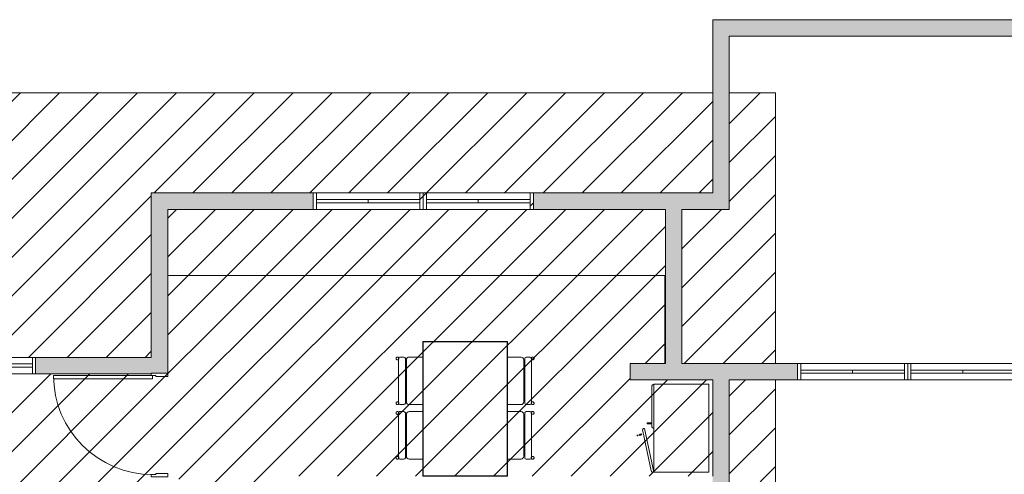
# Model space of a CAD drawing. Header units: metres. Extents: x -69 to 570, y -81 to 66.
# Tile 27 of 33: x 28.02 to 36.96, y -3.45 to 0.68. Entities that reach past the tile are written whole.
import ezdxf

# ---------------------------------------------------------------- set-up
doc = ezdxf.new("R2010")
doc.units = ezdxf.units.M
for name, color, linetype, lineweight in [('A-DETL', 90, 'Continuous', 25), ('A-DETL-GENF', 92, 'Continuous', 25), ('A-DOOR', 31, 'Continuous', 25), ('A-FLOR', 192, 'Continuous', 25), ('A-GLAZ', 151, 'Continuous', 25), ('A-WALL', 113, 'Continuous', 25), ('A-WALL-PATT', 111, 'Continuous', 25), ('I-FURN', 30, 'Continuous', 25), ('Q-CASE', 31, 'Continuous', 25)]:
    doc.layers.add(name, color=color, linetype=linetype, lineweight=lineweight)

# ---------------------------------------------------------------- blocks, each defined once
blk = doc.blocks.new('Porta acessivel 90cm-FLA - 90x210 _acessível s_ barra_-4342257-PLANTA BAIXA')
at = {"layer": 'A-DOOR', "lineweight": 9}
for p, q in [((0.4125, 0.9626), (0.4125, 0.0626)), ((0.4425, 0.9626), (0.4125, 0.9626)), ((0.4425, 0.0626), (0.4425, 0.9626)), ((0.4125, 0.0626), (0.4425, 0.0626))]:
    blk.add_line(p, q, dxfattribs=at)
at = {"layer": 'A-DOOR', "lineweight": 13}
for p, q in [((-0.4575, 0.075), (-0.4775, 0.075)), ((-0.4775, 0.075), (-0.4775, -0.075)), ((-0.4575, 0.0338), (-0.4575, 0.075)), ((-0.4475, 0.0338), (-0.4575, 0.0338)), ((-0.4475, -0.075), (-0.4475, 0.0338)), ((0.4325, 0.0338), (0.4425, 0.0338)), ((0.4325, -0.075), (0.4325, 0.0338)), ((0.4425, 0.0338), (0.4425, 0.075)), ((0.4425, 0.075), (0.4625, 0.075)), ((0.4625, 0.075), (0.4625, -0.075)), ((-0.4775, -0.075), (-0.4475, -0.075)), ((0.4625, -0.075), (0.4325, -0.075))]:
    blk.add_line(p, q, dxfattribs=at)
at = {"layer": 'A-DOOR', "lineweight": 9}
blk.add_arc((0.4425, 0.0626), 0.9, 90, 180, dxfattribs=at)
blk = doc.blocks.new('Janela Abrir- 2 folhas-FLA_GLEOKrfa - 60x50 h_1_60-4411647-PLANTA BAIXA')
at = {"layer": 'A-GLAZ', "lineweight": 9}
for p, q in [((-0.47, 0.075), (-0.5, 0.075)), ((-0.5, 0.075), (-0.5, -0.075)), ((-0.47, -0.075), (-0.47, 0.075)), ((0.47, 0.075), (-0.47, 0.075)), ((-0.47, -0.015), (-0.47, 0.015)), ((-0.47, 0.015), (0, 0.015)), ((0, -0.015), (0, 0.015)), ((0.47, 0.015), (0, 0.015)), ((0, -0.015), (0, 0.015)), ((0.47, 0.075), (0.47, -0.075)), ((0.5, 0.075), (0.47, 0.075)), ((0.47, -0.015), (0.47, 0.015)), ((0.5, -0.075), (0.5, 0.075)), ((-0.5, -0.075), (-0.47, -0.075)), ((-0.47, -0.015), (0, -0.015)), ((-0.47, -0.075), (0.47, -0.075)), ((0.47, -0.015), (0, -0.015)), ((0.47, -0.075), (0.5, -0.075))]:
    blk.add_line(p, q, dxfattribs=at)
blk = doc.blocks.new('Janela Abrir- 2 folhas-FLA_GLEOKrfa - 60x50 h_1_60-4411646-PLANTA BAIXA')
at = {"layer": 'A-GLAZ', "lineweight": 9}
for p, q in [((-0.5, 0.075), (-0.47, 0.075)), ((-0.5, -0.075), (-0.5, 0.075)), ((-0.47, 0.075), (-0.47, -0.075)), ((-0.47, 0.075), (0.47, 0.075)), ((-0.47, 0.015), (-0.47, -0.015)), ((-0.47, 0.015), (0, 0.015)), ((0, 0.015), (0, -0.015)), ((0.47, 0.015), (0, 0.015)), ((0, 0.015), (0, -0.015)), ((0.47, 0.075), (0.5, 0.075)), ((0.47, -0.075), (0.47, 0.075)), ((0.47, 0.015), (0.47, -0.015)), ((0.5, 0.075), (0.5, -0.075)), ((-0.47, -0.075), (-0.5, -0.075)), ((-0.47, -0.015), (0, -0.015)), ((0.47, -0.075), (-0.47, -0.075)), ((0.47, -0.015), (0, -0.015)), ((0.5, -0.075), (0.47, -0.075))]:
    blk.add_line(p, q, dxfattribs=at)
blk = doc.blocks.new('Janela Abrir- 2 folhas-FLA_GLEOKrfa - 60x50 h_1_60-V32-PLANTA BAIXA')
at = {"layer": 'A-GLAZ', "lineweight": 9}
for p, q in [((-0.47, 0.075), (-0.5, 0.075)), ((-0.5, 0.075), (-0.5, -0.075)), ((-0.47, -0.075), (-0.47, 0.075)), ((0.47, 0.075), (-0.47, 0.075)), ((-0.47, -0.015), (-0.47, 0.015)), ((-0.47, 0.015), (0, 0.015)), ((0, -0.015), (0, 0.015)), ((0.47, 0.015), (0, 0.015)), ((0, -0.015), (0, 0.015)), ((0.47, 0.075), (0.47, -0.075)), ((0.5, 0.075), (0.47, 0.075)), ((0.47, -0.015), (0.47, 0.015)), ((0.5, -0.075), (0.5, 0.075)), ((-0.5, -0.075), (-0.47, -0.075)), ((-0.47, -0.015), (0, -0.015)), ((-0.47, -0.075), (0.47, -0.075)), ((0.47, -0.015), (0, -0.015)), ((0.47, -0.075), (0.5, -0.075))]:
    blk.add_line(p, q, dxfattribs=at)
blk = doc.blocks.new('Janela Abrir- 2 folhas-FLA_GLEOKrfa - 60x50 h_1_60-V33-PLANTA BAIXA')
at = {"layer": 'A-GLAZ', "lineweight": 9}
for p, q in [((-0.5, 0.075), (-0.47, 0.075)), ((-0.5, -0.075), (-0.5, 0.075)), ((-0.47, 0.075), (-0.47, -0.075)), ((-0.47, 0.075), (0.47, 0.075)), ((-0.47, 0.015), (-0.47, -0.015)), ((-0.47, 0.015), (0, 0.015)), ((0, 0.015), (0, -0.015)), ((0.47, 0.015), (0, 0.015)), ((0, 0.015), (0, -0.015)), ((0.47, 0.075), (0.5, 0.075)), ((0.47, -0.075), (0.47, 0.075)), ((0.47, 0.015), (0.47, -0.015)), ((0.5, 0.075), (0.5, -0.075)), ((-0.47, -0.075), (-0.5, -0.075)), ((-0.47, -0.015), (0, -0.015)), ((0.47, -0.075), (-0.47, -0.075)), ((0.47, -0.015), (0, -0.015)), ((0.5, -0.075), (0.47, -0.075))]:
    blk.add_line(p, q, dxfattribs=at)
blk = doc.blocks.new('Granito2 - Granito2-4359973-PLANTA BAIXA')
at = {"layer": 'Q-CASE', "lineweight": 9}
blk.add_line((-3.2424, -1.6421), (1.2776, -1.6421), dxfattribs=at)
blk = doc.blocks.new('Ármario Glendo - Armário 80x50-4431076-PLANTA BAIXA')
at = {"layer": 'Q-CASE', "lineweight": 9}
for p, q in [((0.019, 0.0996), (-0.3412, 0.0245)), ((-0.0179, 0.136), (-0.0208, 0.1352)), ((-0.0208, 0.1352), (-0.0179, 0.136)), ((-0.0179, 0.136), (-0.0208, 0.1352)), ((-0.0208, 0.1352), (-0.0179, 0.136)), ((-0.0208, 0.1352), (-0.0179, 0.1243)), ((-0.0208, 0.1352), (-0.0179, 0.1243)), ((-0.0167, 0.1199), (-0.0146, 0.112)), ((-0.0167, 0.1199), (-0.0146, 0.112)), ((-0.0068, 0.1141), (-0.0146, 0.112)), ((-0.0146, 0.112), (-0.0068, 0.1141)), ((-0.0068, 0.1141), (-0.0146, 0.112)), ((-0.0146, 0.112), (-0.0068, 0.1141)), ((-0.0145, 0.1278), (-0.0132, 0.128)), ((-0.0101, 0.1265), (-0.013, 0.1373)), ((-0.0101, 0.1265), (-0.013, 0.1373)), ((-0.0068, 0.1141), (-0.009, 0.1223)), ((-0.0068, 0.1141), (-0.009, 0.1223)), ((-0.3553, 0), (0.0435, 0.0854)), ((0.0647, 0.02), (0.4247, 0.02)), ((0.0864, 0.0442), (0.0864, 0.033)), ((0.0864, 0.0442), (0.0864, 0.033)), ((0.0864, 0.0286), (0.0864, 0.0202)), ((0.0864, 0.0286), (0.0864, 0.0202)), ((0.0864, 0.0202), (0.0944, 0.0202)), ((0.0944, 0.0202), (0.0864, 0.0202)), ((0.0864, 0.0202), (0.0944, 0.0202)), ((0.0944, 0.0202), (0.0864, 0.0202)), ((0.089, 0.0352), (0.0903, 0.0354)), ((0.0904, 0.0442), (0.0944, 0.0442)), ((0.0944, 0.0442), (0.0904, 0.0442)), ((0.0904, 0.0442), (0.0944, 0.0442)), ((0.0944, 0.0442), (0.0904, 0.0442)), ((0.0944, 0.0329), (0.0944, 0.0442)), ((0.0944, 0.0329), (0.0944, 0.0442)), ((0.0944, 0.0202), (0.0944, 0.0284)), ((0.0944, 0.0202), (0.0944, 0.0284)), ((-0.3553, 0), (0.4447, 0)), ((-0.3553, 0), (-0.3553, -0.5)), ((0.0447, 0), (0.4447, 0)), ((0.4447, -0.5), (0.4447, 0)), ((-0.3553, -0.5), (0.4447, -0.5))]:
    blk.add_line(p, q, dxfattribs=at)
at = {"layer": 'Q-CASE', "lineweight": 9, "flags": 128}
for points in [[(-0.021, 0.1521), (-0.0216, 0.1519), (-0.0223, 0.1515), (-0.0229, 0.1511), (-0.0234, 0.1506), (-0.0238, 0.1501), (-0.0242, 0.1495), (-0.0244, 0.1488), (-0.0247, 0.1474), (-0.0247, 0.1467), (-0.0245, 0.146), (-0.0245, 0.146)], [(-0.0149, 0.1486), (-0.0151, 0.1492), (-0.0154, 0.1498), (-0.0163, 0.1509), (-0.0173, 0.1517), (-0.0182, 0.152), (-0.0189, 0.1522), (-0.02, 0.1523), (-0.021, 0.1521)], [(-0.0145, 0.1277), (-0.0157, 0.1272), (-0.0167, 0.1265), (-0.0175, 0.1255), (-0.018, 0.1244), (-0.0182, 0.1232), (-0.0181, 0.122), (-0.0176, 0.1208), (-0.0168, 0.1199), (-0.0158, 0.1192), (-0.0146, 0.1187), (-0.0134, 0.1186), (-0.0121, 0.1188)], [(-0.0181, 0.122), (-0.0182, 0.1232), (-0.018, 0.1244)], [(-0.0175, 0.1256), (-0.0167, 0.1265), (-0.0157, 0.1273), (-0.0145, 0.1278)], [(-0.012, 0.1187), (-0.0133, 0.1185), (-0.0146, 0.1187), (-0.0158, 0.1191), (-0.0168, 0.1198)], [(-0.0085, 0.1221), (-0.0083, 0.1233), (-0.0084, 0.1245), (-0.0089, 0.1257), (-0.0097, 0.1266), (-0.0107, 0.1273), (-0.0119, 0.1278), (-0.0132, 0.1279), (-0.0145, 0.1277)], [(-0.0121, 0.1188), (-0.0109, 0.1193), (-0.0098, 0.12), (-0.009, 0.121)], [(-0.009, 0.1209), (-0.0098, 0.1199), (-0.0108, 0.1192), (-0.012, 0.1187)], [(-0.0119, 0.1278), (-0.0107, 0.1274), (-0.0097, 0.1266)], [(-0.0084, 0.1245), (-0.0083, 0.1233), (-0.0085, 0.1221)], [(0.0903, 0.0605), (0.0896, 0.0605), (0.0889, 0.0603), (0.0882, 0.0601), (0.0876, 0.0598), (0.087, 0.0593), (0.0865, 0.0589), (0.0861, 0.0583), (0.0855, 0.057), (0.0853, 0.0563), (0.0853, 0.0556), (0.0853, 0.0555)], [(0.0853, 0.0307), (0.0853, 0.0492), (0.0853, 0.0551), (0.0853, 0.051), (0.0853, 0.0391), (0.0853, 0.0307)], [(0.0903, 0.0353), (0.089, 0.0352), (0.0878, 0.0347), (0.0867, 0.034), (0.0859, 0.033), (0.0854, 0.0319), (0.0853, 0.0307), (0.0854, 0.0295), (0.0859, 0.0284), (0.0867, 0.0274), (0.0878, 0.0267), (0.089, 0.0262), (0.0903, 0.0261)], [(0.0903, 0.026), (0.089, 0.0261), (0.0878, 0.0266), (0.0867, 0.0273), (0.0859, 0.0283), (0.0854, 0.0295), (0.0853, 0.0307), (0.0854, 0.0319), (0.0859, 0.033), (0.0867, 0.034), (0.0878, 0.0348)], [(0.0953, 0.0555), (0.0952, 0.0562), (0.0951, 0.0569), (0.0945, 0.0582), (0.0937, 0.0592), (0.0929, 0.0598), (0.0923, 0.0601), (0.0913, 0.0604), (0.0903, 0.0605)], [(0.0903, 0.0354), (0.0916, 0.0352), (0.0928, 0.0348), (0.0938, 0.034), (0.0946, 0.033), (0.0951, 0.0319), (0.0953, 0.0307), (0.0951, 0.0295), (0.0946, 0.0283), (0.0938, 0.0273), (0.0928, 0.0266), (0.0916, 0.0261), (0.0903, 0.026)], [(0.0903, 0.0261), (0.0916, 0.0262), (0.0928, 0.0267), (0.0938, 0.0274), (0.0946, 0.0284), (0.0951, 0.0295), (0.0953, 0.0307), (0.0951, 0.0319), (0.0946, 0.033), (0.0938, 0.034), (0.0928, 0.0347), (0.0916, 0.0352), (0.0903, 0.0353)], [(0.0953, 0.0307), (0.0953, 0.0492), (0.0953, 0.0551), (0.0953, 0.051), (0.0953, 0.0391), (0.0953, 0.0307)]]:
    blk.add_lwpolyline(points, dxfattribs=at)
at = {"layer": 'Q-CASE', "lineweight": 9}
for centre, radius, start, end in [((0.0281, 0.087), 0.0155, 354.01156, 125.98844), ((-0.336, 0.0052), 0.02, 105, 195), ((0.0647, 0), 0.02, 90, 180), ((0.4247, 0), 0.02, 360, 90)]:
    blk.add_arc(centre, radius, start, end, dxfattribs=at)
blk = doc.blocks.new('Mesa Glendo 1_20X_75 - 72x30-4473434-PLANTA BAIXA')
at = {"layer": 'I-FURN', "lineweight": 9}
for p, q in [((0.6125, 0.3839), (-0.6125, 0.3839)), ((-0.6118, -0.3832), (-0.6118, 0.3832)), ((-0.6118, 0.3832), (0.6118, 0.3832)), ((-0.6112, 0.3826), (-0.6118, 0.3832)), ((-0.6112, 0.3826), (0.6112, 0.3826)), ((-0.6112, -0.3826), (-0.6112, 0.3826)), ((-0.6096, 0.381), (-0.6096, -0.381)), ((0.6096, 0.381), (-0.6096, 0.381)), ((0.6104, 0.381), (-0.6096, 0.381)), ((-0.6096, 0.381), (-0.6096, -0.381)), ((0.6096, 0.381), (0.6096, -0.381)), ((0.6104, -0.381), (0.6104, 0.381)), ((0.6112, 0.3826), (0.6118, 0.3832)), ((0.6112, -0.3826), (0.6112, 0.3826)), ((0.6118, 0.3832), (0.6118, -0.3832)), ((0.6125, -0.3839), (0.6125, 0.3839)), ((-0.6125, -0.3839), (0.6125, -0.3839)), ((-0.6118, -0.3832), (-0.6112, -0.3826)), ((0.6118, -0.3832), (-0.6118, -0.3832)), ((0.6112, -0.3826), (-0.6112, -0.3826)), ((-0.6096, -0.381), (0.6096, -0.381)), ((-0.6096, -0.381), (0.6104, -0.381)), ((0.6118, -0.3832), (0.6112, -0.3826))]:
    blk.add_line(p, q, dxfattribs=at)
for points in [[(-0.6118, 0.3832), (-0.612, 0.3834), (-0.6123, 0.3837), (-0.6124, 0.3838), (-0.6125, 0.3839)], [(-0.6125, -0.3839), (-0.6124, -0.3838), (-0.6123, -0.3837), (-0.612, -0.3834), (-0.6118, -0.3832)]]:
    blk.add_open_spline(points, degree=3, dxfattribs=at)
for points, knots in [([(0.6118, 0.3832), (0.612, 0.3834), (0.6123, 0.3837), (0.6125, 0.3839), (0.6125, 0.3839), (0.6125, 0.3839)], [-1, -1, -1, -1, -0.75, -0.5, -0.2839626, -0.2839626, -0.2839626, -0.2839626]), ([(0.6125, -0.3839), (0.6125, -0.3839), (0.6125, -0.3839), (0.6123, -0.3837), (0.612, -0.3834), (0.6118, -0.3832)], [0.2839626, 0.2839626, 0.2839626, 0.2839626, 0.5, 0.75, 1, 1, 1, 1])]:
    blk.add_open_spline(points, degree=3, knots=knots, dxfattribs=at)
blk = doc.blocks.new('Chair-Breuer - Chair-Breuer-4470652-PLANTA BAIXA')
at = {"layer": 'I-FURN', "lineweight": 9}
for p, q in [((-0.2159, -0.0029), (-0.2159, -0.127)), ((0.2159, -0.127), (0.2159, -0.0029)), ((-0.2159, -0.174), (-0.2159, -0.2109)), ((0.2032, -0.1613), (-0.2032, -0.1613)), ((-0.1905, -0.1524), (0.1905, -0.1524)), ((0.2159, -0.2109), (0.2159, -0.174)), ((-0.2032, -0.2236), (0.2032, -0.2236))]:
    blk.add_line(p, q, dxfattribs=at)
for centre, radius, start, end in [((-0.1905, -0.127), 0.0254, 180, 270), ((-0.2032, -0.174), 0.0127, 90, 180), ((0.1905, -0.127), 0.0254, 270, 360), ((0.2032, -0.174), 0.0127, 0, 90), ((-0.2032, -0.2109), 0.0127, 180, 270), ((0.2032, -0.2109), 0.0127, 270, 0)]:
    blk.add_arc(centre, radius, start, end, dxfattribs=at)
for points in [[(-0.2035, -0.2204), (-0.2045, -0.2204), (-0.2065, -0.2206), (-0.2094, -0.2217), (-0.212, -0.2234), (-0.2147, -0.2265), (-0.2166, -0.2314), (-0.2159, -0.2369), (-0.2136, -0.2409), (-0.2108, -0.2436), (-0.2073, -0.2453), (-0.2048, -0.2457), (-0.2035, -0.2457)], [(-0.2035, -0.2457), (-0.2024, -0.2457), (-0.2004, -0.2454), (-0.1975, -0.2443), (-0.195, -0.2426), (-0.1922, -0.2395), (-0.1904, -0.2346), (-0.191, -0.2291), (-0.1933, -0.2251), (-0.1962, -0.2224), (-0.1997, -0.2207), (-0.2022, -0.2204), (-0.2035, -0.2204)], [(0.2037, -0.2204), (0.2027, -0.2204), (0.2007, -0.2206), (0.1978, -0.2217), (0.1952, -0.2234), (0.1925, -0.2265), (0.1906, -0.2314), (0.1913, -0.2369), (0.1936, -0.2409), (0.1964, -0.2436), (0.1999, -0.2453), (0.2024, -0.2457), (0.2037, -0.2457)], [(0.2037, -0.2457), (0.2048, -0.2457), (0.2068, -0.2454), (0.2097, -0.2443), (0.2122, -0.2426), (0.215, -0.2395), (0.2168, -0.2346), (0.2162, -0.2291), (0.2139, -0.2251), (0.2111, -0.2224), (0.2076, -0.2207), (0.205, -0.2204), (0.2037, -0.2204)]]:
    blk.add_open_spline(points, degree=3, knots=[0, 0, 0, 0, 0.076923, 0.153846, 0.230769, 0.307692, 0.461538, 0.615385, 0.711538, 0.807692, 0.903846, 1, 1, 1, 1], dxfattribs=at)
blk = doc.blocks.new('Chair-Breuer - Chair-Breuer-V37-PLANTA BAIXA')
at = {"layer": 'I-FURN', "lineweight": 9}
for p, q in [((-0.2159, -0.0047), (-0.2159, -0.127)), ((0.2159, -0.127), (0.2159, -0.0047)), ((-0.2159, -0.174), (-0.2159, -0.2109)), ((0.2032, -0.1613), (-0.2032, -0.1613)), ((-0.1905, -0.1524), (0.1905, -0.1524)), ((0.2159, -0.2109), (0.2159, -0.174)), ((-0.2032, -0.2236), (0.2032, -0.2236))]:
    blk.add_line(p, q, dxfattribs=at)
for centre, radius, start, end in [((-0.1905, -0.127), 0.0254, 180, 270), ((-0.2032, -0.174), 0.0127, 90, 180), ((0.1905, -0.127), 0.0254, 270, 360), ((0.2032, -0.174), 0.0127, 0, 90), ((-0.2032, -0.2109), 0.0127, 180, 270), ((0.2032, -0.2109), 0.0127, 270, 0)]:
    blk.add_arc(centre, radius, start, end, dxfattribs=at)
for points in [[(-0.2035, -0.2204), (-0.2045, -0.2204), (-0.2065, -0.2206), (-0.2094, -0.2217), (-0.212, -0.2234), (-0.2147, -0.2265), (-0.2166, -0.2314), (-0.2159, -0.2369), (-0.2136, -0.2409), (-0.2108, -0.2436), (-0.2073, -0.2453), (-0.2048, -0.2457), (-0.2035, -0.2457)], [(-0.2035, -0.2457), (-0.2024, -0.2457), (-0.2004, -0.2454), (-0.1975, -0.2443), (-0.195, -0.2426), (-0.1922, -0.2395), (-0.1904, -0.2346), (-0.191, -0.2291), (-0.1933, -0.2251), (-0.1962, -0.2224), (-0.1997, -0.2207), (-0.2022, -0.2204), (-0.2035, -0.2204)], [(0.2037, -0.2204), (0.2027, -0.2204), (0.2007, -0.2206), (0.1978, -0.2217), (0.1952, -0.2234), (0.1925, -0.2265), (0.1906, -0.2314), (0.1913, -0.2369), (0.1936, -0.2409), (0.1964, -0.2436), (0.1999, -0.2453), (0.2024, -0.2457), (0.2037, -0.2457)], [(0.2037, -0.2457), (0.2048, -0.2457), (0.2068, -0.2454), (0.2097, -0.2443), (0.2122, -0.2426), (0.215, -0.2395), (0.2168, -0.2346), (0.2162, -0.2291), (0.2139, -0.2251), (0.2111, -0.2224), (0.2076, -0.2207), (0.205, -0.2204), (0.2037, -0.2204)]]:
    blk.add_open_spline(points, degree=3, knots=[0, 0, 0, 0, 0.076923, 0.153846, 0.230769, 0.307692, 0.461538, 0.615385, 0.711538, 0.807692, 0.903846, 1, 1, 1, 1], dxfattribs=at)

msp = doc.modelspace()

# ---------------------------------------------------------------- hatches: boundary and pattern name
at = {"layer": 'A-DETL-GENF', "lineweight": 9}
h = msp.add_hatch(dxfattribs=at)
h.set_pattern_fill('FP_9', color=1, style=0, pattern_type=2)
h.set_pattern_definition([(45, (32.609, 0), (-0.1767767, 0.1767767), [])])
h.paths.add_polyline_path([(30.0373, -11.533), (34.8854, -11.533), (34.8854, -8.1171), (33.2319, -8.1171), (33.2319, -7.9671), (33.8419, -7.9671), (33.8419, -3.6171), (30.4069, -3.6171), (30.4069, -3.4671), (34.3169, -3.4671), (34.3169, -2.5921), (33.5669, -2.5921), (33.5669, -2.4421), (33.8869, -2.4421), (33.8869, -1.0421), (32.6869, -1.0421), (32.6869, -0.8921), (34.3169, -0.8921), (34.3169, 0.0179), (20.9854, 0.0179), (20.9854, -2.3871), (22.7269, -2.3871), (22.7269, -2.5371), (22.4069, -2.5371), (22.4069, -2.6821), (22.1169, -2.6821), (22.1169, -7.7821), (22.4069, -7.7821), (22.4069, -7.9671), (23.2169, -7.9671), (23.2169, -8.1171), (21.5969, -8.1171), (21.5969, -7.9671), (21.9669, -7.9671), (21.9669, -2.5371), (20.9854, -2.5371), (20.9854, -11.533), (27.2769, -11.533)], flags=0)
h.paths.add_polyline_path([(33.8419, -9.9671), (33.8419, -9.3171), (34.0619, -9.3171), (34.0619, -9.9671)], flags=0)
h.paths.add_polyline_path([(32.2919, -8.1171), (31.9369, -8.1171), (31.9369, -7.9671), (32.2919, -7.9671)], flags=0)
h.paths.add_polyline_path([(30.9069, -8.1171), (29.9669, -8.1171), (29.9669, -7.9671), (30.9069, -7.9671)], flags=0)
h.paths.add_polyline_path([(31.9069, -8.1171), (30.9669, -8.1171), (30.9669, -7.9671), (31.9069, -7.9671)], flags=0)
h.paths.add_polyline_path([(29.9369, -8.1171), (28.8169, -8.1171), (28.8169, -7.9671), (29.2169, -7.9671), (29.2169, -3.4721), (29.3669, -3.4721), (29.3669, -3.4671), (29.4669, -3.4671), (29.4669, -3.6171), (29.3669, -3.6171), (29.3669, -7.9671), (29.9369, -7.9671)], flags=0)
h.paths.add_polyline_path([(26.2349, -8.1171), (25.2169, -8.1171), (25.2169, -7.9671), (25.4169, -7.9671), (25.4169, -7.8221), (25.8569, -7.8221), (25.8569, -7.9671), (27.8769, -7.9671), (27.8769, -8.1171), (26.6669, -8.1171)], flags=0)
h.paths.add_polyline_path([(24.1869, -8.1171), (23.2469, -8.1171), (23.2469, -7.9671), (24.1869, -7.9671)], flags=0)
h.paths.add_polyline_path([(24.2569, -8.1171), (24.2469, -8.1171), (24.2469, -7.9671), (25.1869, -7.9671), (25.1869, -8.1171), (24.3669, -8.1171)], flags=0)
h.paths.add_polyline_path([(33.9919, -7.9671), (34.8854, -7.9671), (34.8854, -5.3671), (33.9919, -5.3671), (33.9919, -6.9793)], flags=0)
h.paths.add_polyline_path([(33.5219, -5.3721), (33.3719, -5.3721), (33.3719, -5.0421), (33.5219, -5.0421), (33.5219, -5.3671)], flags=0)
h.paths.add_polyline_path([(33.9919, -5.2171), (34.8854, -5.2171), (34.8854, -2.5921), (34.4669, -2.5921), (34.4669, -3.6171), (33.9919, -3.6171), (33.9919, -4.6924)], flags=0)
h.paths.add_polyline_path([(25.3969, -2.7021), (25.3969, -2.5371), (24.7269, -2.5371), (24.7269, -2.3871), (26.1669, -2.3871), (26.1669, -2.5371), (25.8169, -2.5371), (25.8169, -2.7021)], flags=0)
h.paths.add_polyline_path([(29.2169, -2.5371), (28.1669, -2.5371), (28.1669, -2.3871), (29.2169, -2.3871), (29.2169, -0.8921), (30.6869, -0.8921), (30.6869, -1.0421), (29.3669, -1.0421), (29.3669, -2.5321), (29.2169, -2.5321)], flags=0)
h.paths.add_polyline_path([(26.6381, -2.5371), (26.1969, -2.5371), (26.1969, -2.3871), (27.1369, -2.3871), (27.1369, -2.5371), (27.01, -2.5371)], flags=0)
h.paths.add_polyline_path([(27.6169, -2.5371), (27.1969, -2.5371), (27.1969, -2.3871), (28.1369, -2.3871), (28.1369, -2.5371)], flags=0)
h.paths.add_polyline_path([(24.6969, -2.5371), (23.7569, -2.5371), (23.7569, -2.3871), (24.6969, -2.3871), (24.6969, -2.4021)], flags=0)
h.paths.add_polyline_path([(22.8669, -2.5371), (22.7569, -2.5371), (22.7569, -2.3871), (23.6969, -2.3871), (23.6969, -2.5371)], flags=0)
h.paths.add_polyline_path([(34.4669, -2.4421), (34.8854, -2.4421), (34.8854, 0.0179), (34.4669, 0.0179), (34.4669, -1.0421), (34.0369, -1.0421), (34.0369, -2.4421), (34.3169, -2.4421)], flags=0)
h.paths.add_polyline_path([(32.6569, -1.0421), (31.7169, -1.0421), (31.7169, -0.8921), (32.6569, -0.8921)], flags=0)
h.paths.add_polyline_path([(31.6569, -1.0421), (30.7169, -1.0421), (30.7169, -0.8921), (31.6569, -0.8921)], flags=0)
at = {"layer": 'A-WALL-PATT', "lineweight": 9}
for points in [[(39.9276, 0.5329), (44.3169, 0.5329), (44.3169, 0.6829), (34.3169, 0.6829), (34.3169, 0.5329), (37.7169, 0.5329)], [(34.4669, -0.8921), (34.4669, 0.5329), (34.3169, 0.5329), (34.3169, -0.8921)], [(29.3669, -2.5321), (29.3669, -1.0421), (29.2169, -1.0421), (29.2169, -2.5321), (29.2495, -2.5321)], [(33.8887, -2.4421), (34.0369, -2.4421), (34.0369, -1.0421), (33.8869, -1.0421), (33.8869, -2.4421)], [(33.8819, -2.5921), (34.3169, -2.5921), (34.3169, -2.4421), (33.5669, -2.4421), (33.5669, -2.5921)], [(34.3914, -3.6171), (34.4669, -3.6171), (34.4669, -2.4421), (34.3169, -2.4421), (34.3169, -3.6171)]]:
    msp.add_hatch(color=254, dxfattribs=at).paths.add_polyline_path(points, flags=0)
h = msp.add_hatch(color=254, dxfattribs=at)
h.paths.add_polyline_path([(34.4669, -1.0421), (34.4669, -0.8921), (32.6869, -0.8921), (32.6869, -1.0421), (34.3169, -1.0421)], flags=0)
h.paths.add_polyline_path([(29.3669, -1.0421), (30.6869, -1.0421), (30.6869, -0.8921), (29.2169, -0.8921), (29.2169, -1.0421)], flags=0)
h = msp.add_hatch(color=254, dxfattribs=at)
h.paths.add_polyline_path([(28.9092, -2.5371), (29.2169, -2.5371), (29.2169, -2.3871), (28.1669, -2.3871), (28.1669, -2.5371)], flags=0)
h.paths.add_polyline_path([(25.8169, -2.5371), (26.1669, -2.5371), (26.1669, -2.3871), (24.7269, -2.3871), (24.7269, -2.5371), (25.3969, -2.5371), (25.3969, -2.4021), (25.8169, -2.4021)], flags=0)
h.paths.add_polyline_path([(22.7269, -2.5371), (22.7269, -2.3871), (20.8969, -2.3871), (20.8969, -2.5371), (21.9669, -2.5371), (21.9669, -2.4021), (22.4069, -2.4021), (22.4069, -2.5371)], flags=0)
h.paths.add_polyline_path([(11.0369, -2.5371), (13.6369, -2.5371), (13.6369, -2.3871), (10.6869, -2.3871), (10.6869, -2.5371), (10.8869, -2.5371)], flags=0)
h.paths.add_polyline_path([(14.1869, -2.5371), (15.4569, -2.5371), (15.4569, -2.3871), (14.1869, -2.3871), (14.1869, -2.4814)], flags=0)
h.paths.add_polyline_path([(17.4569, -2.5371), (18.8969, -2.5371), (18.8969, -2.3871), (17.4569, -2.3871)], flags=0)
h.paths.add_polyline_path([(10.1369, -2.5371), (10.1369, -2.3871), (10.0869, -2.3871), (10.0869, -2.5371)], flags=0)
h = msp.add_hatch(color=254, dxfattribs=at)
h.paths.add_polyline_path([(37.7169, -2.5921), (37.7169, -2.4421), (37.0869, -2.4421), (37.0869, -2.5921), (37.5669, -2.5921)], flags=0)
h.paths.add_polyline_path([(35.0869, -2.5921), (35.0869, -2.4421), (34.4669, -2.4421), (34.4669, -2.5921)], flags=0)

# ---------------------------------------------------------------- linework, layer by layer
at = {"layer": 'A-DETL', "lineweight": 9}
for p, q in [((34.3169, 0.0179), (20.9854, 0.0179)), ((34.8854, 0.0179), (34.4669, 0.0179)), ((34.8854, -2.4421), (34.8854, 0.0179)), ((34.8854, -5.2171), (34.8854, -2.5921))]:
    msp.add_line(p, q, dxfattribs=at)
at = {"layer": 'A-FLOR', "lineweight": 9}
msp.add_line((33.8819, -2.4421), (33.8819, -1.6421), dxfattribs=at)
at = {"layer": 'A-WALL', "lineweight": 18}
for p, q in [((44.4669, 0.6829), (34.3169, 0.6829)), ((34.3169, 0.6829), (34.3169, -0.8921)), ((34.4669, 0.5329), (37.5669, 0.5329)), ((34.4669, -1.0421), (34.4669, 0.5329)), ((30.6869, -0.8921), (29.2169, -0.8921)), ((29.2169, -0.8921), (29.2169, -2.3871)), ((30.6869, -1.0421), (30.6869, -0.8921)), ((34.3169, -0.8921), (32.6869, -0.8921)), ((32.6869, -0.8921), (32.6869, -1.0421)), ((29.3669, -1.0421), (30.6869, -1.0421)), ((29.3669, -2.5321), (29.3669, -1.0421)), ((32.6869, -1.0421), (33.8869, -1.0421)), ((33.8869, -1.0421), (33.8869, -2.4421)), ((34.0369, -2.4421), (34.0369, -1.0421)), ((34.0369, -1.0421), (34.4669, -1.0421)), ((29.2169, -2.3871), (28.1669, -2.3871)), ((28.1669, -2.3871), (28.1669, -2.5371)), ((33.8869, -2.4421), (33.5669, -2.4421)), ((33.5669, -2.4421), (33.5669, -2.5921)), ((35.0869, -2.4421), (34.0369, -2.4421)), ((35.0869, -2.5921), (35.0869, -2.4421)), ((28.1669, -2.5371), (29.2169, -2.5371)), ((29.2169, -2.5321), (29.3669, -2.5321)), ((29.2169, -2.5371), (29.2169, -2.5321)), ((33.5669, -2.5921), (34.3169, -2.5921)), ((34.3169, -2.5921), (34.3169, -3.4671)), ((34.4669, -3.6171), (34.4669, -2.5921)), ((34.4669, -2.5921), (35.0869, -2.5921))]:
    msp.add_line(p, q, dxfattribs=at)

# ---------------------------------------------------------------- block references
at = {"layer": 'A-DOOR', "lineweight": 9, "rotation": 89.99999999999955}
msp.add_blockref('Porta acessivel 90cm-FLA - 90x210 _acessível s_ barra_-4342257-PLANTA BAIXA', (29.2919, -2.9946), dxfattribs=at)
at = {"layer": 'A-GLAZ', "lineweight": 9}
for name, p in [('Janela Abrir- 2 folhas-FLA_GLEOKrfa - 60x50 h_1_60-4411647-PLANTA BAIXA', (31.1869, -0.9671)), ('Janela Abrir- 2 folhas-FLA_GLEOKrfa - 60x50 h_1_60-4411647-PLANTA BAIXA', (27.6669, -2.4621)), ('Janela Abrir- 2 folhas-FLA_GLEOKrfa - 60x50 h_1_60-V32-PLANTA BAIXA', (36.5869, -2.5171))]:
    msp.add_blockref(name, p, dxfattribs=at)
at = {"layer": 'A-GLAZ', "lineweight": 9, "rotation": 180}
for name, p in [('Janela Abrir- 2 folhas-FLA_GLEOKrfa - 60x50 h_1_60-4411646-PLANTA BAIXA', (32.1869, -0.9671)), ('Janela Abrir- 2 folhas-FLA_GLEOKrfa - 60x50 h_1_60-V33-PLANTA BAIXA', (35.5869, -2.5171))]:
    msp.add_blockref(name, p, dxfattribs=at)
at = {"layer": 'I-FURN', "lineweight": 9}
for name, p, rotation in [('Mesa Glendo 1_20X_75 - 72x30-4473434-PLANTA BAIXA', (32.0669, -2.8546), 89.99999999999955), ('Chair-Breuer - Chair-Breuer-4470652-PLANTA BAIXA', (31.6859, -2.6006), 269.9999999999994), ('Chair-Breuer - Chair-Breuer-V37-PLANTA BAIXA', (32.4479, -2.6006), 89.99999999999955), ('Chair-Breuer - Chair-Breuer-4470652-PLANTA BAIXA', (31.6859, -3.0959), 269.9999999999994), ('Chair-Breuer - Chair-Breuer-V37-PLANTA BAIXA', (32.4479, -3.0959), 89.99999999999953)]:
    msp.add_blockref(name, p, dxfattribs=dict(at, rotation=rotation))
at = {"layer": 'Q-CASE', "lineweight": 9}
msp.add_blockref('Granito2 - Granito2-4359973-PLANTA BAIXA', (32.6093, 0), dxfattribs=at)
at = {"layer": 'Q-CASE', "lineweight": 9, "rotation": 89.9999999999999}
msp.add_blockref('Ármario Glendo - Armário 80x50-4431076-PLANTA BAIXA', (33.7819, -3.0768), dxfattribs=at)

doc.saveas('drawing.dxf')
